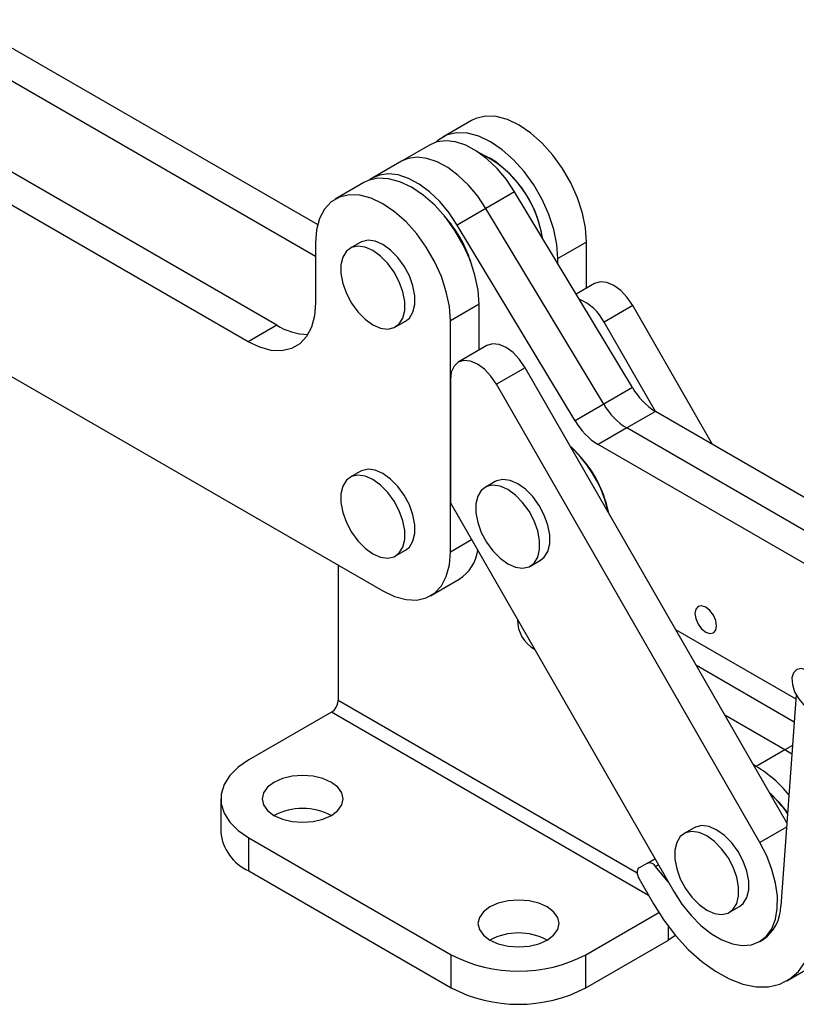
# Model space of a CAD drawing. Extents: x 56 to 620, y 25 to 408.
# Tile 15 of 17: x 402 to 504, y 162 to 291. Entities that reach past the tile are written whole.
import ezdxf

# ---------------------------------------------------------------- set-up
doc = ezdxf.new("R2010")
doc.units = 0
doc.header["$LTSCALE"] = 1.5
doc.layers.get('0').update_dxf_attribs({"linetype": 'CONTINUOUS'})

msp = doc.modelspace()

# ---------------------------------------------------------------- linework, layer by layer
at = {"color": 7, "linetype": 'CONTINUOUS'}
for p, q in [((441.402208, 264.185968), (394.895538, 291.032853)), ((441.12242, 260.010381), (391.139034, 288.864269)), ((436.040311, 251.004349), (380.797597, 282.894285)), ((432.283807, 248.835765), (377.041093, 280.725701)), ((461.566184, 277.829854), (457.809679, 275.66127)), ((456.151665, 274.648919), (452.39516, 272.480334)), ((452.39516, 272.480334), (448.638655, 270.31175)), ((464.060299, 272.847316), (463.927738, 272.923866)), ((447.468243, 269.691286), (443.711738, 267.522702)), ((467.221495, 268.459014), (463.46499, 266.29043)), ((482.645144, 242.831268), (467.221495, 268.459014)), ((463.46499, 266.29043), (459.708485, 264.121846)), ((478.888639, 240.662684), (463.46499, 266.29043)), ((475.132134, 238.4941), (459.708485, 264.121846)), ((476.654511, 261.901855), (472.898006, 259.733271)), ((476.654593, 255.872333), (476.654511, 261.901855)), ((441.122396, 261.799481), (441.122503, 253.940214)), ((446.98491, 261.852788), (445.659085, 261.087405)), ((472.898016, 259.026974), (472.898006, 259.733271)), ((377.041395, 258.270653), (449.961783, 216.175935)), ((477.690784, 256.470512), (475.275669, 255.076296)), ((462.55657, 253.763287), (458.800065, 251.594703)), ((462.556652, 247.733765), (462.55657, 253.763287)), ((482.699051, 253.569252), (478.942546, 251.400668)), ((493.151862, 235.382253), (482.699051, 253.569252)), ((458.800478, 221.280385), (458.800065, 251.594703)), ((436.040311, 251.004349), (432.283807, 248.835765)), ((451.611726, 250.776012), (452.937551, 251.541395)), ((485.664354, 239.705297), (478.942546, 251.400668)), ((463.592843, 248.331944), (459.836339, 246.16336)), ((468.60111, 245.430684), (464.844605, 243.2621)), ((502.872697, 185.80104), (468.60111, 245.430684)), ((458.800602, 243.874196), (458.800391, 227.707729)), ((499.357483, 183.212633), (464.844605, 243.2621)), ((482.645144, 242.831268), (478.888639, 240.662684)), ((478.888639, 240.662684), (475.132134, 238.4941)), ((485.67, 239.702033), (481.913495, 237.533449)), ((524.730863, 217.149581), (485.67, 239.702033)), ((481.913495, 237.533449), (478.15699, 235.364865)), ((521.244467, 214.825044), (481.913495, 237.533449)), ((518.447293, 212.102573), (478.15699, 235.364865)), ((446.985319, 231.844677), (445.659493, 231.079294)), ((464.661307, 230.519008), (463.335481, 229.753625)), ((458.800391, 227.707729), (488.069372, 176.782195)), ((451.612135, 220.7679), (452.93796, 221.533283)), ((444.083369, 219.569363), (444.083369, 201.817924)), ((469.288122, 219.442232), (470.613948, 220.207615)), ((456.211136, 215.557164), (459.96764, 217.725748)), ((488.317061, 211.126608), (504.050878, 202.042421)), ((503.830748, 199.00789), (491.037502, 206.393274)), ((504.09027, 202.585433), (502.084732, 174.938817)), ((443.199486, 200.286992), (432.371683, 194.036235)), ((502.64065, 195.357751), (494.767991, 199.90254)), ((502.64065, 195.357751), (498.884145, 193.189166)), ((503.525201, 194.795871), (502.64065, 195.357751)), ((498.884145, 193.189166), (498.498479, 193.411807)), ((428.710518, 188.933683), (428.710518, 184.595809)), ((490.737106, 185.153112), (489.411281, 184.38773)), ((432.371684, 183.831133), (458.888187, 168.523481)), ((432.371684, 179.493259), (432.371684, 183.831133)), ((484.621664, 180.5193), (485.597674, 181.082738)), ((432.371684, 179.493259), (458.888187, 164.185607)), ((484.621664, 180.5193), (483.530915, 179.889173)), ((487.338015, 178.054692), (485.676226, 180.080928)), ((483.531037, 178.445649), (485.406218, 175.198159)), ((495.363924, 174.076334), (496.689749, 174.841717)), ((476.565857, 168.523481), (486.113169, 174.035027)), ((476.565857, 164.185607), (487.39366, 170.436364)), ((499.337971, 170.254365), (499.779912, 170.509492)), ((458.888187, 164.185607), (458.888187, 168.523481)), ((476.565857, 164.185607), (476.565857, 168.523481)), ((502.904656, 165.096687), (506.21922, 167.010144))]:
    msp.add_line(p, q, dxfattribs=at)
at = {"color": 8, "linetype": 'CONTINUOUS'}
for p, q in [((461.574164, 222.881599), (458.800478, 221.280385)), ((483.278448, 179.191086), (444.083369, 201.817924)), ((484.779645, 176.283277), (443.199486, 200.286992)), ((503.606404, 195.915268), (502.64065, 195.357751)), ((502.830366, 185.217486), (499.357483, 183.212633)), ((486.04958, 180.296461), (485.676226, 180.080928)), ((487.39366, 170.436364), (487.39366, 172.188486))]:
    msp.add_line(p, q, dxfattribs=at)
at = {"color": 7, "linetype": 'CONTINUOUS', "flags": 128}
for points in [[(476.654511, 261.901855), (476.520205, 263.751768), (476.121416, 265.700508), (475.470262, 267.688863), (474.586527, 269.656418), (473.497063, 271.543382), (472.234973, 273.292432), (470.838605, 274.850416), (469.350387, 276.169998), (467.815537, 277.211084), (466.280691, 277.942039), (464.792486, 278.340656), (463.396138, 278.39482), (462.134077, 278.102889), (461.566184, 277.829854)], [(472.898006, 259.733271), (472.7637, 261.583184), (472.364912, 263.531924), (471.713757, 265.520279), (470.830022, 267.487834), (469.740558, 269.374798), (468.478468, 271.123848), (467.082101, 272.681832), (465.593882, 274.001414), (464.059032, 275.0425), (462.524186, 275.773455), (461.035981, 276.172072), (459.639633, 276.226236), (458.377572, 275.934305), (457.288142, 275.305148), (456.934936, 274.989721)], [(467.221495, 268.459014), (466.131757, 270.078271), (464.909679, 271.540365), (463.59239, 272.800877), (462.219919, 273.821501), (460.833966, 274.57123), (459.476643, 275.027279), (458.18919, 275.175798), (457.010726, 275.012267), (456.151665, 274.648919)], [(463.46499, 266.29043), (462.375252, 267.909686), (461.153174, 269.371781), (459.835885, 270.632293), (458.463415, 271.652917), (457.077461, 272.402646), (455.720138, 272.858695), (454.432685, 273.007214), (453.254221, 272.843682), (452.39516, 272.480334)], [(463.46499, 266.29043), (462.375252, 267.909686), (461.153174, 269.371781), (459.835885, 270.632293), (458.463415, 271.652917), (457.077461, 272.402646), (455.720138, 272.858695), (454.432685, 273.007214), (453.254221, 272.843682), (452.39516, 272.480334)], [(462.55657, 253.763287), (462.422264, 255.6132), (462.023475, 257.56194), (461.372321, 259.550295), (460.488586, 261.51785), (459.399122, 263.404814), (458.137032, 265.153864), (456.740664, 266.711847), (455.252446, 268.03143), (453.717596, 269.072516), (452.18275, 269.803471), (450.694545, 270.202088), (449.298197, 270.256252), (448.036136, 269.964321), (447.468243, 269.691286)], [(459.708485, 264.121846), (458.618747, 265.741102), (457.396669, 267.203197), (456.079381, 268.463708), (454.70691, 269.484333), (453.320956, 270.234062), (451.963633, 270.690111), (450.67618, 270.838629), (449.497716, 270.675098), (448.46405, 270.204492), (448.221077, 270.031903)], [(458.800065, 251.594703), (458.665759, 253.444616), (458.266971, 255.393356), (457.615816, 257.381711), (456.732081, 259.349266), (455.642617, 261.23623), (454.380527, 262.98528), (452.98416, 264.543264), (451.495941, 265.862846), (449.961091, 266.903932), (448.426245, 267.634887), (446.93804, 268.033504), (445.541692, 268.087668), (444.279631, 267.795737), (443.190201, 267.16658), (442.306505, 266.219311), (441.655395, 264.982714), (441.256653, 263.494364), (441.122396, 261.799481)], [(452.937551, 251.541395), (453.425577, 251.935822), (453.897176, 252.701194), (454.140034, 253.698793), (454.140034, 254.870643), (453.897176, 256.148643), (453.425577, 257.458512), (452.752642, 258.72413), (451.91748, 259.871945), (450.968628, 260.835253), (449.96123, 261.55806), (448.953833, 261.99837), (448.00498, 262.130583), (447.169818, 261.947026), (446.98491, 261.852788)], [(448.635405, 251.070737), (449.642803, 250.630431), (450.591655, 250.498214), (451.426816, 250.681772), (452.099752, 251.170439), (452.571351, 251.935812), (452.814208, 252.93341), (452.814208, 254.105261), (452.571351, 255.38326), (452.099752, 256.69313), (451.426816, 257.958748), (450.591655, 259.106562), (449.642803, 260.06987), (448.635405, 260.792677), (447.628007, 261.232987), (446.679155, 261.365201), (445.843993, 261.181643), (445.171059, 260.692979), (444.699459, 259.927606), (444.456603, 258.930004), (444.456603, 257.758153), (444.699459, 256.480158), (445.171059, 255.170288), (445.843993, 253.904667), (446.679155, 252.756852), (447.628007, 251.793548), (448.635405, 251.070737)], [(482.699051, 253.569252), (481.967581, 254.643975), (481.114667, 255.547587), (480.198597, 256.218333), (479.28198, 256.610373), (478.42746, 256.696913), (477.693436, 256.472039), (477.690784, 256.470512)], [(441.122503, 253.940214), (440.988245, 252.245331), (440.589503, 250.75698), (439.938394, 249.520383), (439.054698, 248.573116), (437.965268, 247.943957), (436.703207, 247.652025), (435.306858, 247.706191), (433.818653, 248.104807), (432.283807, 248.835765)], [(468.60111, 245.430684), (467.86964, 246.505407), (467.016726, 247.409019), (466.100656, 248.079765), (465.184039, 248.471805), (464.329519, 248.558345), (463.595495, 248.333471), (463.592843, 248.331944)], [(464.844605, 243.2621), (464.113136, 244.336823), (463.260221, 245.240435), (462.344152, 245.911181), (461.427535, 246.303221), (460.573014, 246.389761), (459.83899, 246.164887), (459.275628, 245.643968), (458.92143, 244.862605), (458.800602, 243.874196)], [(448.635814, 221.062628), (449.643212, 220.62232), (450.592064, 220.490104), (451.427225, 220.673662), (452.100161, 221.162328), (452.57176, 221.9277), (452.814617, 222.925301), (452.814617, 224.097151), (452.57176, 225.375148), (452.100161, 226.685018), (451.427225, 227.950638), (450.592064, 229.098453), (449.643212, 230.061758), (448.635814, 230.784568), (447.628415, 231.224875), (446.679564, 231.357091), (445.844403, 231.173533), (445.171467, 230.684868), (444.699867, 229.919495), (444.457011, 228.921895), (444.457011, 227.750044), (444.699867, 226.472047), (445.171467, 225.162177), (445.844403, 223.896557), (446.679564, 222.748742), (447.628415, 221.785438), (448.635814, 221.062628)], [(452.93796, 221.533283), (453.425986, 221.92771), (453.897586, 222.693083), (454.140442, 223.690684), (454.140442, 224.862534), (453.897586, 226.14053), (453.425986, 227.450401), (452.753051, 228.716021), (451.91789, 229.863836), (450.969037, 230.827141), (449.961639, 231.54995), (448.954241, 231.990258), (448.005389, 232.122474), (447.170228, 231.938916), (446.985319, 231.844677)], [(466.311802, 219.736959), (467.3192, 219.296652), (468.268052, 219.164435), (469.103214, 219.347993), (469.776148, 219.836659), (470.247748, 220.602033), (470.490605, 221.599632), (470.490605, 222.771482), (470.247748, 224.049479), (469.776148, 225.359349), (469.103214, 226.624969), (468.268052, 227.772784), (467.3192, 228.73609), (466.311802, 229.458898), (465.304404, 229.899207), (464.355552, 230.031422), (463.52039, 229.847864), (462.847455, 229.359198), (462.375856, 228.593826), (462.132999, 227.596225), (462.132999, 226.424375), (462.375856, 225.14638), (462.847455, 223.836508), (463.52039, 222.570888), (464.355552, 221.423073), (465.304404, 220.459769), (466.311802, 219.736959)], [(470.613948, 220.207615), (471.101974, 220.602041), (471.573574, 221.367415), (471.81643, 222.365014), (471.81643, 223.536865), (471.573574, 224.814862), (471.101974, 226.124732), (470.429039, 227.390351), (469.593877, 228.538167), (468.645025, 229.501472), (467.637627, 230.224281), (466.630229, 230.664589), (465.681377, 230.796805), (464.846216, 230.613247), (464.661307, 230.519008)], [(449.961783, 216.175935), (451.496628, 215.444979), (452.984834, 215.046362), (454.381181, 214.992197), (455.643243, 215.284129), (456.732673, 215.913287), (457.616368, 216.860555), (458.267479, 218.097152), (458.666221, 219.585503), (458.800478, 221.280385)], [(493.667716, 211.609682), (493.560103, 212.296767), (493.25357, 213.00356), (492.794789, 213.622452), (492.2536, 214.059228), (491.712397, 214.247389), (491.25357, 214.158293), (490.946977, 213.805499), (490.839288, 213.242723), (490.946903, 212.555636), (491.253434, 211.848846), (491.712217, 211.229952), (492.253406, 210.793176), (492.794609, 210.605015), (493.253433, 210.694112), (493.560029, 211.046904), (493.667716, 211.609682)], [(507.732311, 201.857838), (507.681735, 202.72689), (507.385459, 203.667158), (506.879219, 204.56523), (506.224076, 205.312786), (505.499048, 205.819659), (504.79158, 206.024718), (504.187013, 205.903223), (503.758258, 205.469831), (503.557033, 204.776816), (503.607606, 203.907765), (503.903882, 202.967498), (504.410122, 202.069427), (505.065265, 201.32187), (505.790296, 200.814995), (506.49776, 200.609938), (507.102331, 200.731433), (507.531086, 201.164823), (507.732311, 201.857838)], [(432.371683, 194.036235), (430.971117, 193.072666), (429.88167, 191.983338), (429.136445, 190.801346), (428.758084, 189.562607), (428.758084, 188.304759), (429.136445, 187.06602), (429.88167, 185.884029), (430.971117, 184.7947), (432.371684, 183.831133)], [(443.199256, 186.765099), (444.043511, 187.400264), (444.574231, 188.139926), (444.755251, 188.933684), (444.574231, 189.72744), (444.04351, 190.467104), (443.199254, 191.102268), (442.099001, 191.589645), (440.817727, 191.896024), (439.442751, 192.000525), (438.067773, 191.896024), (436.786501, 191.589646), (435.686246, 191.102268), (434.84199, 190.467104), (434.311269, 189.72744), (434.13025, 188.933683), (434.311269, 188.139926), (434.84199, 187.400262), (435.686244, 186.765099), (436.786499, 186.277721), (438.067773, 185.971342), (439.44275, 185.866842), (440.817727, 185.971342), (442.099, 186.277722), (443.199256, 186.765099)], [(500.684362, 189.681092), (501.8548, 188.508298), (502.967177, 187.103472)], [(492.387602, 174.371062), (493.395001, 173.930754), (494.343851, 173.798538), (495.179014, 173.982096), (495.851948, 174.470762), (496.323548, 175.236135), (496.566406, 176.233734), (496.566406, 177.405585), (496.323548, 178.683582), (495.851948, 179.993453), (495.179014, 181.259072), (494.343851, 182.406888), (493.395001, 183.370191), (492.387602, 184.093001), (491.380204, 184.533309), (490.431353, 184.665525), (489.59619, 184.481968), (488.923256, 183.993302), (488.451656, 183.227928), (488.208798, 182.230329), (488.208798, 181.058479), (488.451656, 179.780481), (488.923256, 178.470611), (489.59619, 177.204992), (490.431353, 176.057175), (491.380204, 175.093872), (492.387602, 174.371062)], [(496.689749, 174.841717), (497.177773, 175.236145), (497.649374, 176.001517), (497.892232, 176.999117), (497.892232, 178.170968), (497.649374, 179.448965), (497.177773, 180.758836), (496.50484, 182.024455), (495.669677, 183.17227), (494.720826, 184.135574), (493.713428, 184.858384), (492.706029, 185.298692), (491.757178, 185.430908), (490.922016, 185.24735), (490.737106, 185.153112)], [(488.069372, 176.782195), (489.128568, 175.13732), (490.327073, 173.640118), (491.628472, 172.336076), (492.99322, 171.264822), (494.379852, 170.458904), (495.746233, 169.942809), (497.050849, 169.732216), (498.254059, 169.833528), (499.319308, 170.243662), (500.21422, 170.950161), (500.911612, 171.931554), (501.390288, 173.158027), (501.635708, 174.59231), (501.640414, 176.190824), (501.404263, 177.904999), (500.934427, 179.682752), (500.245188, 181.470065), (499.357483, 183.212633)], [(483.530915, 179.889173), (483.421006, 179.79794), (483.339341, 179.668613), (483.289058, 179.506164), (483.272093, 179.316833), (483.289093, 179.107895), (483.339407, 178.887384), (483.421101, 178.663771), (483.531037, 178.445649)], [(471.483527, 170.436937), (472.327783, 171.072101), (472.858502, 171.811764), (473.039522, 172.605522), (472.858502, 173.399278), (472.327781, 174.138942), (471.483527, 174.774105), (470.383272, 175.261483), (469.101998, 175.567862), (467.727022, 175.672363), (466.352044, 175.567862), (465.070773, 175.261484), (463.970517, 174.774106), (463.126262, 174.138942), (462.59554, 173.399278), (462.414521, 172.605521), (462.59554, 171.811764), (463.126261, 171.0721), (463.970517, 170.436936), (465.07077, 169.949559), (466.352044, 169.64318), (467.727021, 169.53868), (469.101998, 169.64318), (470.383272, 169.949559), (471.483527, 170.436937)], [(485.406218, 175.198159), (486.781428, 173.034196), (488.3155, 171.02574), (489.975382, 169.216065), (491.725316, 167.644156), (493.527604, 166.343877), (495.343416, 165.343242), (497.133633, 164.663807), (498.859688, 164.320211), (500.484393, 164.319856), (501.97275, 164.662748), (503.29269, 165.341503), (504.415779, 166.341496), (505.31782, 167.641183), (505.979384, 169.212564)], [(488.290769, 171.055346), (488.215247, 170.995313), (487.39366, 170.436364)]]:
    msp.add_lwpolyline(points, dxfattribs=at)
at = {"color": 7, "linetype": 'CONTINUOUS'}
for centre, radius, start, end in [((456.409146, 260.341067), 14.58986, 8.24278042, 64.61579662), ((455.810516, 260.01979), 15.251372, 8.91872326, 57.25366156), ((445.77178, 254.278569), 16.476972, 17.92198329, 42.07266437), ((445.217909, 253.958831), 17.068929, 21.69771899, 38.29690412), ((473.236393, 248.460574), 6.419061, 27.25977952, 67.56128452), ((440.218379, 257.656052), 7.855024, 237.86625044, 269.3012175), ((490.381099, 247.282584), 8.925201, 209.91638432, 238.14020821), ((486.624594, 245.114), 8.925201, 209.91638432, 238.14020821), ((482.868089, 242.945416), 8.925201, 209.91638432, 238.14020821), ((463.573774, 223.018349), 16.296089, 12.21294003, 47.56253681), ((463.913859, 223.216759), 15.947759, 11.49531389, 47.8859495), ((457.103887, 222.20815), 5.319117, 302.57402414, 352.2356046), ((471.983558, 212.356651), 4.386122, 179.41773173, 240.35774396), ((442.164349, 201.905249), 1.921006, 302.60548182, 357.39453344), ((490.536985, 179.339568), 16.170543, 38.80155665, 58.9226077), ((490.083179, 178.089563), 15.680881, 34.78278192, 47.67608951), ((439.44275, 179.632339), 8.060891, 62.22889645, 117.77108905), ((434.958842, 185.214338), 6.278865, 185.65336075, 245.6667955), ((484.86927, 179.627317), 0.925711, 29.34147232, 105.5141224), ((496.79787, 174.875536), 5.28724, 304.33337562, 0.68576122), ((467.727021, 163.304173), 8.060894, 62.22890947, 117.77107604), ((467.727023, 185.488651), 19.12961, 242.48053364, 297.51946328), ((467.727023, 181.150776), 19.12961, 242.48053364, 297.51946328)]:
    msp.add_arc(centre, radius, start, end, dxfattribs=at)

doc.saveas('drawing.dxf')
